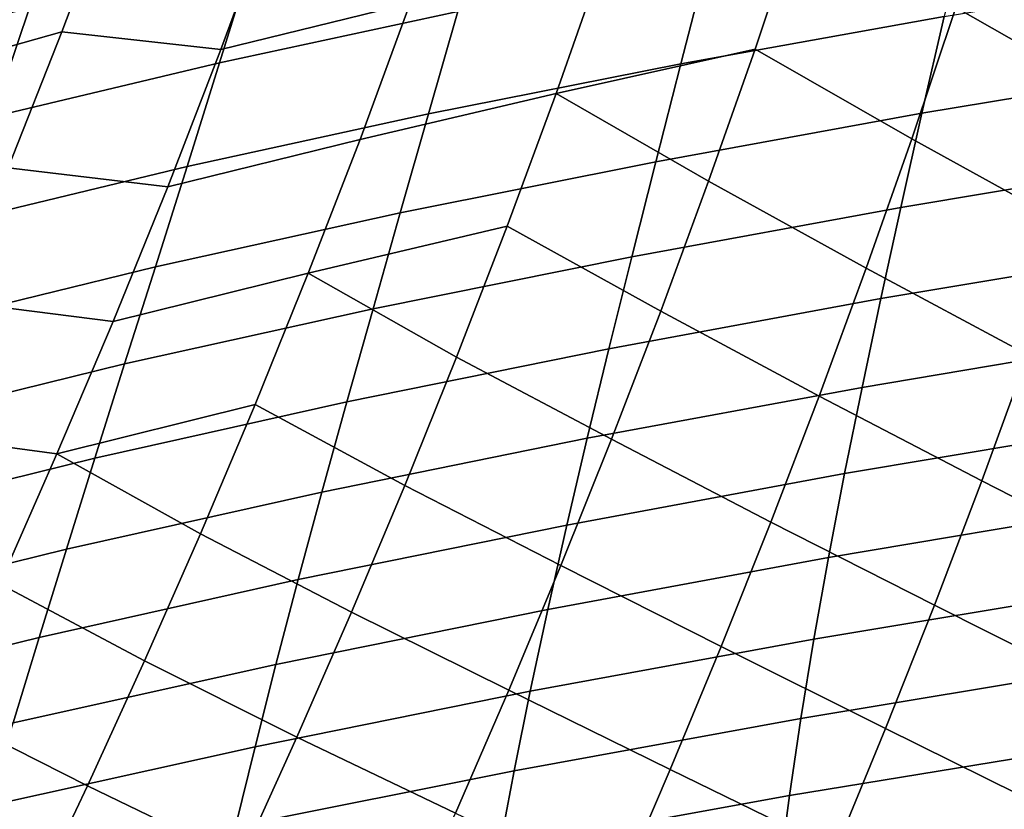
# Model space of a CAD drawing. Header units: metres. Extents: x -25 to 132, y -25 to 47.
# Tile 52 of 153: x 27.86 to 31.97, y -14.08 to -10.79. Entities that reach past the tile are written whole.
import ezdxf

# ---------------------------------------------------------------- set-up
doc = ezdxf.new("R2010")
doc.units = ezdxf.units.M
doc.layers.add('solid_12_061_031_XXX', color=7, linetype='CONTINUOUS')

msp = doc.modelspace()

# ---------------------------------------------------------------- linework, layer by layer
at = {"layer": 'solid_12_061_031_XXX'}
for points in [[(29.695087, -10.14722, 80.513771), (28.917715, -10.334293, 80.784744), (28.703056, -10.91785, 80.514091), (29.492512, -10.724952, 80.260773)], [(32.43401, -11.122145, 79.18441), (32.607876, -10.577587, 79.397392), (31.943502, -10.18831, 79.710938), (31.766493, -10.743206, 79.493698)], [(28.558748, -10.394197, 139.576157), (28.533813, -10.289411, 139.648666), (19.931707, -10.717867, 137.271286), (19.956736, -10.818911, 137.198425)], [(28.059877, -10.274312, 36.343643), (27.904461, -10.744408, 36.712177), (27.021315, -10.974133, 35.145248), (27.192221, -10.495413, 34.757835)], [(28.257702, -10.266788, 81.211014), (27.529499, -10.46763, 81.555901), (27.298798, -11.052835, 81.263512), (28.040215, -10.844848, 80.937401)], [(28.703056, -10.91785, 80.514091), (28.917715, -10.334293, 80.784744), (28.257702, -10.266788, 81.211014), (28.040215, -10.844848, 80.937401)], [(29.814991, -10.319236, 39.793873), (29.690086, -10.759532, 40.147057), (28.697296, -10.972933, 38.634586), (28.835863, -10.526001, 38.262249)], [(31.117022, -10.358212, 79.858902), (30.298344, -10.538558, 80.041969), (30.10029, -11.101312, 79.792824), (30.929829, -10.916735, 79.626373)], [(31.815439, -10.364065, 43.106487), (31.718489, -10.780118, 43.441368), (30.620878, -10.977861, 41.992828), (30.729565, -10.556958, 41.638588)], [(31.583025, -11.290265, 79.265831), (31.766493, -10.743206, 79.493698), (31.117022, -10.358212, 79.858902), (30.929829, -10.916735, 79.626373)], [(28.587503, -10.48423, 139.487137), (28.558748, -10.394197, 139.576157), (19.956736, -10.818911, 137.198425), (19.985378, -10.905538, 137.109985)], [(28.619219, -10.556814, 139.384262), (28.587503, -10.48423, 139.487137), (19.985378, -10.905538, 137.109985), (20.016811, -10.975262, 137.00853)], [(28.835863, -10.526001, 38.262249), (28.697296, -10.972933, 38.634586), (27.751093, -11.19864, 37.104248), (27.904461, -10.744408, 36.712177)], [(30.298344, -10.538558, 80.041969), (29.492512, -10.724952, 80.260773), (29.282999, -11.292344, 79.993851), (30.10029, -11.101312, 79.792824)], [(28.652943, -10.609774, 139.270615), (28.619219, -10.556814, 139.384262), (20.016811, -10.975262, 137.00853), (20.050137, -11.026082, 136.896942)], [(30.729565, -10.556958, 41.638588), (30.620878, -10.977861, 41.992828), (29.568567, -11.185871, 40.521191), (29.690086, -10.759532, 40.147057)], [(28.687664, -10.64152, 139.149597), (28.652943, -10.609774, 139.270615), (20.050137, -11.026082, 136.896942), (20.084393, -11.05654, 136.778442)], [(32.860313, -10.593029, 44.865494), (32.778324, -10.993017, 45.198936), (31.625711, -11.183843, 43.794743), (31.718489, -10.780118, 43.441368)], [(20.084393, -11.05654, 136.778442), (19.949234, -11.073923, 136.608688), (26.004704, -10.782078, 138.278702), (28.687664, -10.64152, 139.149597)], [(27.904461, -10.744408, 36.712177), (27.751093, -11.19864, 37.104248), (26.851971, -11.436316, 35.557514), (27.021315, -10.974133, 35.145248)], [(29.492512, -10.724952, 80.260773), (28.703056, -10.91785, 80.514091), (28.481401, -11.490316, 80.228241), (29.282999, -11.292344, 79.993851)], [(32.253876, -11.659825, 78.961639), (32.43401, -11.122145, 79.18441), (31.766493, -10.743206, 79.493698), (31.583025, -11.290265, 79.265831)], [(29.690086, -10.759532, 40.147057), (29.568567, -11.185871, 40.521191), (28.5618, -11.405314, 39.029167), (28.697296, -10.972933, 38.634586)], [(31.718489, -10.780118, 43.441368), (31.625711, -11.183843, 43.794743), (30.516201, -11.385905, 42.366814), (30.620878, -10.977861, 41.992828)], [(28.040215, -10.844848, 80.937401), (27.298798, -11.052835, 81.263512), (27.060862, -11.625886, 80.953903), (27.815695, -11.411515, 80.648026)], [(28.481401, -11.490316, 80.228241), (28.703056, -10.91785, 80.514091), (28.040215, -10.844848, 80.937401), (27.815695, -11.411515, 80.648026)], [(30.736244, -11.46675, 79.382332), (30.929829, -10.916735, 79.626373), (30.10029, -11.101312, 79.792824)], [(31.393379, -11.82981, 79.027397), (31.583025, -11.290265, 79.265831), (30.929829, -10.916735, 79.626373), (30.736244, -11.46675, 79.382332)], [(28.697296, -10.972933, 38.634586), (28.5618, -11.405314, 39.029167), (27.600418, -11.637691, 37.519882), (27.751093, -11.19864, 37.104248)], [(30.620878, -10.977861, 41.992828), (30.516201, -11.385905, 42.366814), (29.450832, -11.598798, 40.916355), (29.568567, -11.185871, 40.521191)], [(32.778324, -10.993017, 45.198936), (32.700939, -11.381681, 45.549717), (31.537449, -11.575748, 44.166683), (31.625711, -11.183843, 43.794743)], [(30.10029, -11.101312, 79.792824), (29.282999, -11.292344, 79.993851), (29.067158, -11.849828, 79.713203), (29.895891, -11.654868, 79.531113)], [(30.536564, -12.008597, 79.126793), (30.736244, -11.46675, 79.382332), (30.10029, -11.101312, 79.792824), (29.895891, -11.654868, 79.531113)], [(29.568567, -11.185871, 40.521191), (29.450832, -11.598798, 40.916355), (28.429802, -11.823697, 39.446075), (28.5618, -11.405314, 39.029167)], [(31.625711, -11.183843, 43.794743), (31.537449, -11.575748, 44.166683), (30.415894, -11.781612, 42.760632), (30.516201, -11.385905, 42.366814)], [(29.282999, -11.292344, 79.993851), (28.481401, -11.490316, 80.228241), (28.253393, -12.052139, 79.927353), (29.067158, -11.849828, 79.713203)], [(32.067631, -12.190924, 78.72905), (32.253876, -11.659825, 78.961639), (31.583025, -11.290265, 79.265831), (31.393379, -11.82981, 79.027397)], [(28.5618, -11.405314, 39.029167), (28.429802, -11.823697, 39.446075), (27.4529, -12.062118, 37.95916), (27.600418, -11.637691, 37.519882)], [(28.253393, -12.052139, 79.927353), (28.481401, -11.490316, 80.228241), (27.815695, -11.411515, 80.648026), (27.584818, -11.96723, 80.343086)], [(30.516201, -11.385905, 42.366814), (30.415894, -11.781612, 42.760632), (29.337267, -11.998842, 41.33263), (29.450832, -11.598798, 40.916355)], [(32.700939, -11.381681, 45.549717), (32.628483, -11.759521, 45.917923), (31.454044, -11.956345, 44.557278), (31.537449, -11.575748, 44.166683)], [(31.197729, -12.362149, 78.778358), (31.393379, -11.82981, 79.027397), (30.736244, -11.46675, 79.382332), (30.536564, -12.008597, 79.126793)], [(31.537449, -11.575748, 44.166683), (31.454044, -11.956345, 44.557278), (30.32032, -12.165502, 43.174362), (30.415894, -11.781612, 42.760632)], [(29.450832, -11.598798, 40.916355), (29.337267, -11.998842, 41.33263), (28.301716, -12.22862, 39.885399), (28.429802, -11.823697, 39.446075)], [(29.685461, -12.199574, 79.256851), (29.895891, -11.654868, 79.531113), (29.067158, -11.849828, 79.713203)], [(30.330984, -12.542591, 78.859726), (30.536564, -12.008597, 79.126793), (29.895891, -11.654868, 79.531113), (29.685461, -12.199574, 79.256851)], [(32.628483, -11.759521, 45.917923), (32.561279, -12.127033, 46.303619), (31.375837, -12.326141, 44.966599), (31.454044, -11.956345, 44.557278)], [(30.415894, -11.781612, 42.760632), (30.32032, -12.165502, 43.174362), (29.228254, -12.386534, 41.7701), (29.337267, -11.998842, 41.33263)], [(28.429802, -11.823697, 39.446075), (28.301716, -12.22862, 39.885399), (27.308985, -12.472468, 38.422165), (27.4529, -12.062118, 37.95916)], [(29.067158, -11.849828, 79.713203), (28.253393, -12.052139, 79.927353), (28.019377, -12.603673, 79.611412), (28.845318, -12.397755, 79.418816)], [(29.469219, -12.735752, 78.969986), (29.685461, -12.199574, 79.256851), (29.067158, -11.849828, 79.713203), (28.845318, -12.397755, 79.418816)], [(31.875437, -12.715734, 78.486626), (32.067631, -12.190924, 78.72905), (31.393379, -11.82981, 79.027397), (31.197729, -12.362149, 78.778358)], [(28.019377, -12.603673, 79.611412), (28.253393, -12.052139, 79.927353), (27.584818, -11.96723, 80.343086), (27.348057, -12.512359, 80.022629)], [(31.454044, -11.956345, 44.557278), (31.375837, -12.326141, 44.966599), (30.229839, -12.538095, 43.608082), (30.32032, -12.165502, 43.174362)], [(29.337267, -11.998842, 41.33263), (29.228254, -12.386534, 41.7701), (28.177954, -12.620622, 40.347218), (28.301716, -12.22862, 39.885399)], [(30.996248, -12.887588, 78.518677), (31.197729, -12.362149, 78.778358), (30.536564, -12.008597, 79.126793), (30.330984, -12.542591, 78.859726)], [(32.561279, -12.127033, 46.303619), (32.499657, -12.484713, 46.70689), (31.303169, -12.685647, 45.394726), (31.375837, -12.326141, 44.966599)], [(30.32032, -12.165502, 43.174362), (30.229839, -12.538095, 43.608082), (29.12418, -12.762403, 42.228848), (29.228254, -12.386534, 41.7701)], [(32.566185, -13.069121, 78.251801), (32.755341, -12.550083, 78.487709), (32.067631, -12.190924, 78.72905), (31.875437, -12.715734, 78.486626)], [(28.301716, -12.22862, 39.885399), (28.177954, -12.620622, 40.347218), (27.169115, -12.869289, 38.908981), (27.308985, -12.472468, 38.422165)], [(30.119699, -13.069047, 78.58107), (30.330984, -12.542591, 78.859726), (29.685461, -12.199574, 79.256851), (29.469219, -12.735752, 78.969986)], [(31.375837, -12.326141, 44.966599), (31.303169, -12.685647, 45.394726), (30.144812, -12.89991, 44.061878), (30.229839, -12.538095, 43.608082)], [(29.228254, -12.386534, 41.7701), (29.12418, -12.762403, 42.228848), (28.058928, -13.000241, 40.831615), (28.177954, -12.620622, 40.347218)], [(31.677441, -13.234549, 78.234344), (31.875437, -12.715734, 78.486626), (31.197729, -12.362149, 78.778358), (30.996248, -12.887588, 78.518677)], [(28.617727, -12.936452, 79.110619), (28.845318, -12.397755, 79.418816), (28.019377, -12.603673, 79.611412)], [(29.247381, -13.263725, 78.670456), (29.469219, -12.735752, 78.969986), (28.845318, -12.397755, 79.418816), (28.617727, -12.936452, 79.110619)], [(27.779629, -13.145245, 79.280334), (28.019377, -12.603673, 79.611412), (27.348057, -12.512359, 80.022629), (27.105703, -13.047203, 79.686584)], [(32.499657, -12.484713, 46.70689), (32.443886, -12.83297, 47.127827), (31.236326, -13.035275, 45.841759), (31.303169, -12.685647, 45.394726)], [(30.229839, -12.538095, 43.608082), (30.144812, -12.89991, 44.061878), (29.025427, -13.126979, 42.708958), (29.12418, -12.762403, 42.228848)], [(30.789114, -13.406431, 78.248322), (30.996248, -12.887588, 78.518677), (30.330984, -12.542591, 78.859726), (30.119699, -13.069047, 78.58107)], [(28.177954, -12.620622, 40.347218), (28.058928, -13.000241, 40.831615), (27.033739, -13.253129, 39.419697), (27.169115, -12.869289, 38.908981)], [(28.384626, -13.466248, 78.788551), (28.617727, -12.936452, 79.110619), (28.019377, -12.603673, 79.611412), (27.779629, -13.145245, 79.280334)], [(31.303169, -12.685647, 45.394726), (31.236326, -13.035275, 45.841759), (30.065546, -13.251368, 44.535851), (30.144812, -12.89991, 44.061878)], [(32.371239, -13.583017, 78.006691), (32.566185, -13.069121, 78.251801), (31.875437, -12.715734, 78.486626), (31.677441, -13.234549, 78.234344)], [(29.12418, -12.762403, 42.228848), (29.025427, -13.126979, 42.708958), (27.945049, -13.368016, 41.338684), (28.058928, -13.000241, 40.831615)], [(29.902906, -13.588283, 78.290794), (30.119699, -13.069047, 78.58107), (29.469219, -12.735752, 78.969986), (29.247381, -13.263725, 78.670456)], [(32.443886, -12.83297, 47.127827), (32.394161, -13.172097, 47.566551), (31.175529, -13.375322, 46.307816), (31.236326, -13.035275, 45.841759)], [(31.473799, -13.747662, 77.972176), (31.677441, -13.234549, 78.234344), (30.996248, -12.887588, 78.518677), (30.789114, -13.406431, 78.248322)], [(30.144812, -12.89991, 44.061878), (30.065546, -13.251368, 44.535851), (28.932327, -13.480686, 43.210533), (29.025427, -13.126979, 42.708958)], [(29.020166, -13.783816, 78.358208), (29.247381, -13.263725, 78.670456), (28.617727, -12.936452, 79.110619), (28.384626, -13.466248, 78.788551)], [(28.058928, -13.000241, 40.831615), (27.945049, -13.368016, 41.338684), (26.903301, -13.624529, 39.954399), (27.033739, -13.253129, 39.419697)], [(31.236326, -13.035275, 45.841759), (31.175529, -13.375322, 46.307816), (29.992281, -13.592766, 45.030109), (30.065546, -13.251368, 44.535851)], [(30.5765, -13.918986, 77.967255), (30.789114, -13.406431, 78.248322), (30.119699, -13.069047, 78.58107), (29.902906, -13.588283, 78.290794)], [(29.025427, -13.126979, 42.708958), (28.932327, -13.480686, 43.210533), (27.836678, -13.724376, 41.868511), (27.945049, -13.368016, 41.338684)], [(28.146263, -13.987467, 78.452538), (28.384626, -13.466248, 78.788551), (27.779629, -13.145245, 79.280334), (27.53442, -13.677182, 78.934044)], [(32.394161, -13.172097, 47.566551), (32.350677, -13.502378, 48.023186), (31.120991, -13.706074, 46.793018), (31.175529, -13.375322, 46.307816)], [(30.065546, -13.251368, 44.535851), (29.992281, -13.592766, 45.030109), (28.84515, -13.823828, 43.733681), (28.932327, -13.480686, 43.210533)], [(32.170639, -14.09205, 77.75238), (32.371239, -13.583017, 78.006691), (31.677441, -13.234549, 78.234344), (31.473799, -13.747662, 77.972176)], [(29.680798, -14.100612, 77.988846), (29.902906, -13.588283, 78.290794), (29.247381, -13.263725, 78.670456), (29.020166, -13.783816, 78.358208)], [(27.945049, -13.368016, 41.338684), (27.836678, -13.724376, 41.868511), (26.778193, -13.983928, 40.513176), (26.903301, -13.624529, 39.954399)], [(31.175529, -13.375322, 46.307816), (31.120991, -13.706074, 46.793018), (29.925259, -13.924395, 45.544785), (29.992281, -13.592766, 45.030109)], [(31.264669, -14.255366, 77.700096), (31.473799, -13.747662, 77.972176), (30.789114, -13.406431, 78.248322), (30.5765, -13.918986, 77.967255)], [(28.932327, -13.480686, 43.210533), (28.84515, -13.823828, 43.733681), (27.734112, -14.06963, 42.421219), (27.836678, -13.724376, 41.868511)], [(28.787796, -14.296348, 78.033188), (29.020166, -13.783816, 78.358208), (28.384626, -13.466248, 78.788551), (28.146263, -13.987467, 78.452538)], [(32.350677, -13.502378, 48.023186), (32.313629, -13.824098, 48.497849), (31.072926, -14.027816, 47.297485), (31.120991, -13.706074, 46.793018)], [(29.992281, -13.592766, 45.030109), (29.925259, -13.924395, 45.544785), (28.764158, -14.156697, 44.278526), (28.84515, -13.823828, 43.733681)], [(30.358578, -14.425559, 77.675446), (30.5765, -13.918986, 77.967255), (29.902906, -13.588283, 78.290794), (29.680798, -14.100612, 77.988846)], [(27.90288, -14.500438, 78.102516), (28.146263, -13.987467, 78.452538), (27.53442, -13.677182, 78.934044), (27.284025, -14.199816, 78.572456)], [(31.120991, -13.706074, 46.793018), (31.072926, -14.027816, 47.297485), (29.864716, -14.246543, 46.079987), (29.925259, -13.924395, 45.544785)], [(31.964521, -14.596495, 77.488838), (32.170639, -14.09205, 77.75238), (31.473799, -13.747662, 77.972176), (31.264669, -14.255366, 77.700096)], [(29.453571, -14.606351, 77.675179), (29.680798, -14.100612, 77.988846), (29.020166, -13.783816, 78.358208), (28.787796, -14.296348, 78.033188)], [(28.84515, -13.823828, 43.733681), (28.764158, -14.156697, 44.278526), (27.637651, -14.404079, 42.996918), (27.734112, -14.06963, 42.421219)], [(32.313629, -13.824098, 48.497849), (32.283199, -14.13754, 48.990662), (31.031546, -14.340837, 47.821342), (31.072926, -14.027816, 47.297485)], [(29.925259, -13.924395, 45.544785), (29.864716, -14.246543, 46.079987), (28.689623, -14.47959, 44.845184), (28.764158, -14.156697, 44.278526)], [(31.050205, -14.757957, 77.418083), (31.264669, -14.255366, 77.700096), (30.5765, -13.918986, 77.967255), (30.358578, -14.425559, 77.675446)], [(28.550486, -14.801643, 77.695328), (28.787796, -14.296348, 78.033188), (28.146263, -13.987467, 78.452538), (27.90288, -14.500438, 78.102516)], [(31.072926, -14.027816, 47.297485), (31.031546, -14.340837, 47.821342), (29.81089, -14.559504, 46.635841), (29.864716, -14.246543, 46.079987)]]:
    msp.add_3dface(points, dxfattribs=at)

doc.saveas('drawing.dxf')
